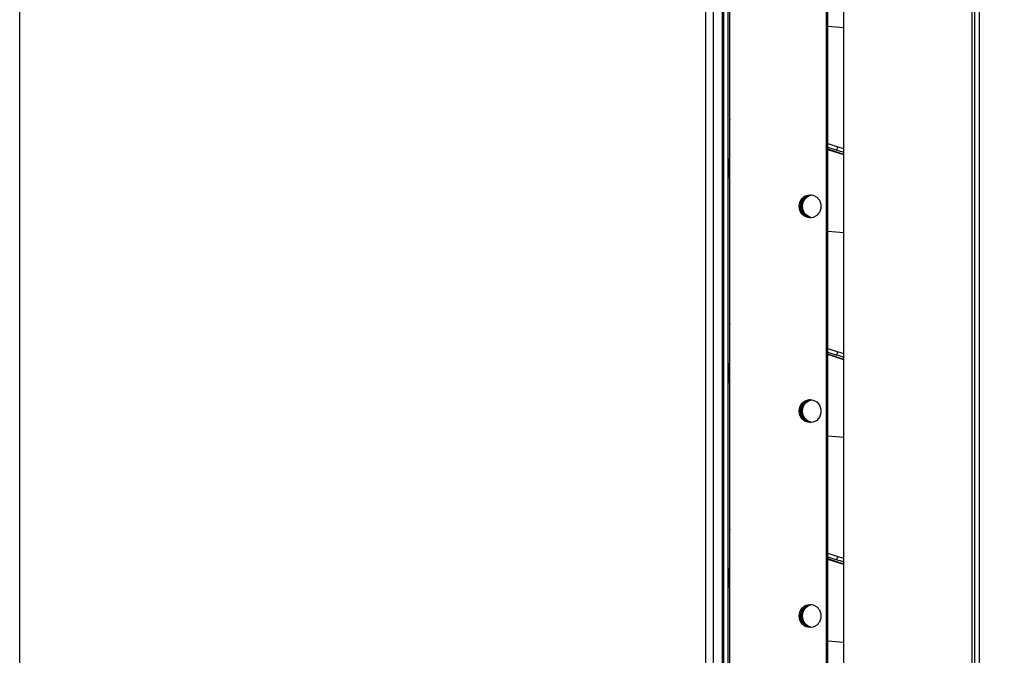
# Model space of a CAD drawing. Header units: millimetres. Extents: x 0 to 39025, y -31299 to 8400.
# Tile 75 of 256: x 17441 to 17663, y -29675 to -29531. Entities that reach past the tile are written whole.
import ezdxf

# ---------------------------------------------------------------- set-up
doc = ezdxf.new("R2010")
doc.units = ezdxf.units.MM
doc.header["$PDSIZE"] = -1
doc.layers.add('DIMENZIJE', color=4, linetype='Continuous')
doc.styles.add('SLDTEXTSTYLE6', font='txt')
doc.dimstyles.new('SLDDIMSTYLE0', dxfattribs={"dimtxt": 3, "dimasz": 3.414889, "dimexe": 0, "dimexo": 0.0625, "dimgap": 0.75, "dimtad": 1, "dimdec": 0, "dimlfac": 20, "dimrnd": 1e-09, "dimzin": 12, "dimdsep": 46, "dimtxsty": 'SLDTEXTSTYLE6', "dimsah": 1, "dimcen": 0.09, "dimadec": 0, "dimazin": 3, "dimtfac": 1, "dimtdec": 0, "dimtofl": 0, "dimtmove": 0, "dimatfit": 3, "dimfxl": 1, "dimfrac": 2, "dimtolj": 1, "dimtzin": 12, "dimarcsym": 0})

# ---------------------------------------------------------------- blocks, each defined once
blk = doc.blocks.new('*U63')
at = {"lineweight": 25}
for points in [[(498.4, 16.45), (498.4, 16.45), (498.4, 557.15), (498.4, 557.15)], [(684.42, 18.46), (684.42, 18.46), (684.42, 557.15), (684.42, 557.15)], [(713.31, 557.15), (713.31, 557.15), (713.31, 16.45), (713.31, 16.45)], [(713.91, 557.15), (713.91, 557.15), (713.91, 16.45), (713.91, 16.45)], [(714.96, 557.15), (714.96, 557.15), (714.96, 16.45), (714.96, 16.45)], [(715, 85.75), (715, 85.75), (715, 557.15), (715, 557.15)], [(657.32, 115.01), (657.32, 115.01), (657.32, 544.18), (657.32, 544.18)], [(657.32, 116.46), (657.32, 116.46), (657.32, 531.12), (657.32, 531.12)], [(658.32, 116.46), (658.32, 116.46), (658.32, 531.12), (658.32, 531.12)], [(656.95, 529.11), (656.95, 529.11), (656.95, 120.93), (656.95, 120.93)], [(658.7, 113.77), (658.7, 113.77), (658.7, 529.5), (658.7, 529.5)], [(653.15, 528.1), (653.15, 528.1), (653.15, 120.93), (653.15, 120.93)], [(654.95, 528.1), (654.95, 528.1), (654.95, 120.93), (654.95, 120.93)], [(680.52, 108.43), (680.52, 108.43), (680.52, 522.6), (680.52, 522.6)], [(680.83, 108.43), (680.83, 108.43), (680.83, 522.6), (680.83, 522.6)], [(680.83, 318.78), (680.83, 318.78), (684.42, 318.51), (684.42, 318.51)], [(658.62, 294.27), (658.62, 294.27), (658.62, 289.01), (658.62, 289.01)], [(658.7, 294.27), (658.7, 294.27), (658.62, 294.27), (658.62, 294.27)], [(680.83, 292.32), (680.83, 292.32), (683.08, 291.58), (683.08, 291.58)], [(680.83, 291.47), (680.83, 291.47), (682.83, 290.81), (682.83, 290.81)], [(682.83, 290.81), (682.83, 290.81), (683.08, 291.58), (683.08, 291.58)], [(658.62, 289.01), (658.62, 289.01), (658.7, 289.01), (658.7, 289.01)], [(684.42, 289.85), (684.42, 289.85), (680.83, 291.02), (680.83, 291.02)], [(684.42, 289.77), (684.42, 289.77), (680.83, 290.93), (680.83, 290.93)], [(658.7, 284.49), (658.7, 284.49), (658.62, 284.49), (658.62, 284.49)], [(680.83, 272.55), (680.83, 272.55), (684.42, 272.27), (684.42, 272.27)], [(658.62, 248.03), (658.62, 248.03), (658.62, 242.78), (658.62, 242.78)], [(658.7, 248.03), (658.7, 248.03), (658.62, 248.03), (658.62, 248.03)], [(680.83, 246.08), (680.83, 246.08), (683.08, 245.34), (683.08, 245.34)], [(680.83, 245.24), (680.83, 245.24), (682.83, 244.58), (682.83, 244.58)], [(684.42, 243.61), (684.42, 243.61), (680.83, 244.78), (680.83, 244.78)], [(684.42, 243.53), (684.42, 243.53), (680.83, 244.7), (680.83, 244.7)], [(682.83, 244.58), (682.83, 244.58), (683.08, 245.34), (683.08, 245.34)], [(658.62, 242.78), (658.62, 242.78), (658.7, 242.78), (658.7, 242.78)], [(658.7, 238.26), (658.7, 238.26), (658.62, 238.26), (658.62, 238.26)], [(680.83, 226.31), (680.83, 226.31), (684.42, 226.03), (684.42, 226.03)], [(658.62, 201.8), (658.62, 201.8), (658.62, 196.55), (658.62, 196.55)], [(658.7, 201.8), (658.7, 201.8), (658.62, 201.8), (658.62, 201.8)], [(680.83, 199.84), (680.83, 199.84), (683.08, 199.11), (683.08, 199.11)], [(680.83, 199), (680.83, 199), (682.83, 198.35), (682.83, 198.35)], [(684.42, 197.38), (684.42, 197.38), (680.83, 198.55), (680.83, 198.55)], [(684.42, 197.29), (684.42, 197.29), (680.83, 198.46), (680.83, 198.46)], [(682.83, 198.35), (682.83, 198.35), (683.08, 199.11), (683.08, 199.11)], [(658.62, 196.55), (658.62, 196.55), (658.7, 196.55), (658.7, 196.55)], [(658.7, 192.02), (658.7, 192.02), (658.62, 192.02), (658.62, 192.02)], [(680.83, 180.07), (680.83, 180.07), (684.42, 179.8), (684.42, 179.8)]]:
    blk.add_open_spline(points, degree=3, dxfattribs=at)
for points, knots in [([(658.7, 297.79), (658.7, 297.79), (658.65, 297.64), (658.65, 297.64), (658.65, 297.64), (658.63, 297.46), (658.63, 297.46), (658.63, 297.46), (658.62, 297.35), (658.62, 297.35)], [0, 0, 0, 0, 1, 1, 1, 2, 2, 2, 3, 3, 3, 3]), ([(658.62, 297.35), (658.62, 297.35), (658.62, 296.99), (658.62, 296.99), (658.62, 296.99), (658.62, 296.62), (658.62, 296.62), (658.62, 296.62), (658.62, 296.23), (658.62, 296.23), (658.62, 296.23), (658.62, 295.85), (658.62, 295.85), (658.62, 295.85), (658.62, 295.46), (658.62, 295.46), (658.62, 295.46), (658.62, 295.06), (658.62, 295.06), (658.62, 295.06), (658.62, 294.67), (658.62, 294.67), (658.62, 294.67), (658.62, 294.27), (658.62, 294.27)], [0, 0, 0, 0, 1, 1, 1, 2, 2, 2, 3, 3, 3, 4, 4, 4, 5, 5, 5, 6, 6, 6, 7, 7, 7, 8, 8, 8, 8]), ([(683.08, 291.58), (683.08, 291.58), (683.48, 291.45), (683.48, 291.45), (683.48, 291.45), (683.89, 291.32), (683.89, 291.32), (683.89, 291.32), (684.29, 291.18), (684.29, 291.18), (684.29, 291.18), (684.42, 291.14), (684.42, 291.14)], [0, 0, 0, 0, 1, 1, 1, 2, 2, 2, 3, 3, 3, 4, 4, 4, 4]), ([(658.62, 284.49), (658.62, 284.49), (658.62, 284.58), (658.62, 284.58), (658.62, 284.58), (658.62, 284.84), (658.62, 284.84), (658.62, 284.84), (658.62, 285.26), (658.62, 285.26), (658.62, 285.26), (658.62, 285.82), (658.62, 285.82), (658.62, 285.82), (658.62, 286.5), (658.62, 286.5), (658.62, 286.5), (658.62, 287.28), (658.62, 287.28), (658.62, 287.28), (658.62, 288.13), (658.62, 288.13), (658.62, 288.13), (658.62, 289.01), (658.62, 289.01)], [0, 0, 0, 0, 1, 1, 1, 2, 2, 2, 3, 3, 3, 4, 4, 4, 5, 5, 5, 6, 6, 6, 7, 7, 7, 8, 8, 8, 8]), ([(684.42, 290.3), (684.42, 290.3), (684.04, 290.42), (684.04, 290.42), (684.04, 290.42), (683.64, 290.55), (683.64, 290.55), (683.64, 290.55), (683.23, 290.69), (683.23, 290.69), (683.23, 290.69), (682.83, 290.81), (682.83, 290.81)], [0, 0, 0, 0, 1, 1, 1, 2, 2, 2, 3, 3, 3, 4, 4, 4, 4]), ([(674.31, 278.16), (674.31, 278.16), (674.48, 277.21), (674.48, 277.21), (674.48, 277.21), (674.96, 276.39), (674.96, 276.39), (674.96, 276.39), (675.69, 275.82), (675.69, 275.82), (675.69, 275.82), (676.55, 275.55), (676.55, 275.55), (676.55, 275.55), (677.46, 275.64), (677.46, 275.64), (677.46, 275.64), (678.28, 276.06), (678.28, 276.06), (678.28, 276.06), (678.89, 276.78), (678.89, 276.78), (678.89, 276.78), (679.21, 277.67), (679.21, 277.67), (679.21, 277.67), (679.21, 278.63), (679.21, 278.63), (679.21, 278.63), (678.89, 279.53), (678.89, 279.53), (678.89, 279.53), (678.28, 280.24), (678.28, 280.24), (678.28, 280.24), (677.46, 280.67), (677.46, 280.67), (677.46, 280.67), (676.55, 280.75), (676.55, 280.75), (676.55, 280.75), (675.69, 280.49), (675.69, 280.49), (675.69, 280.49), (674.96, 279.92), (674.96, 279.92), (674.96, 279.92), (674.48, 279.1), (674.48, 279.1), (674.48, 279.1), (674.31, 278.16), (674.31, 278.16)], [0, 0, 0, 0, 1, 1, 1, 2, 2, 2, 3, 3, 3, 4, 4, 4, 5, 5, 5, 6, 6, 6, 7, 7, 7, 8, 8, 8, 9, 9, 9, 10, 10, 10, 11, 11, 11, 12, 12, 12, 13, 13, 13, 14, 14, 14, 15, 15, 15, 16, 16, 16, 17, 17, 17, 17]), ([(674.62, 278.16), (674.62, 278.16), (674.79, 279.1), (674.79, 279.1), (674.79, 279.1), (675.27, 279.92), (675.27, 279.92), (675.27, 279.92), (675.99, 280.49), (675.99, 280.49), (675.99, 280.49), (676.86, 280.75), (676.86, 280.75), (676.86, 280.75), (676.94, 280.76), (676.94, 280.76)], [0, 0, 0, 0, 1, 1, 1, 2, 2, 2, 3, 3, 3, 4, 4, 4, 5, 5, 5, 5]), ([(674.8, 278.15), (674.8, 278.15), (674.97, 279.09), (674.97, 279.09), (674.97, 279.09), (675.44, 279.91), (675.44, 279.91), (675.44, 279.91), (676.16, 280.49), (676.16, 280.49), (676.16, 280.49), (677.03, 280.75), (677.03, 280.75), (677.03, 280.75), (677.04, 280.75), (677.04, 280.75)], [0, 0, 0, 0, 1, 1, 1, 2, 2, 2, 3, 3, 3, 4, 4, 4, 5, 5, 5, 5]), ([(675.05, 278.16), (675.05, 278.16), (675.21, 279.1), (675.21, 279.1), (675.21, 279.1), (675.69, 279.92), (675.69, 279.92), (675.69, 279.92), (676.41, 280.49), (676.41, 280.49), (676.41, 280.49), (677.15, 280.74), (677.15, 280.74)], [0, 0, 0, 0, 1, 1, 1, 2, 2, 2, 3, 3, 3, 4, 4, 4, 4]), ([(676.94, 275.55), (676.94, 275.55), (676.86, 275.55), (676.86, 275.55), (676.86, 275.55), (675.99, 275.82), (675.99, 275.82), (675.99, 275.82), (675.27, 276.39), (675.27, 276.39), (675.27, 276.39), (674.79, 277.21), (674.79, 277.21), (674.79, 277.21), (674.62, 278.16), (674.62, 278.16)], [0, 0, 0, 0, 1, 1, 1, 2, 2, 2, 3, 3, 3, 4, 4, 4, 5, 5, 5, 5]), ([(677.01, 275.55), (677.01, 275.55), (676.17, 275.81), (676.17, 275.81), (676.17, 275.81), (675.45, 276.39), (675.45, 276.39), (675.45, 276.39), (674.97, 277.21), (674.97, 277.21), (674.97, 277.21), (674.8, 278.15), (674.8, 278.15)], [0, 0, 0, 0, 1, 1, 1, 2, 2, 2, 3, 3, 3, 4, 4, 4, 4]), ([(677.15, 275.57), (677.15, 275.57), (676.42, 275.82), (676.42, 275.82), (676.42, 275.82), (675.7, 276.39), (675.7, 276.39), (675.7, 276.39), (675.22, 277.21), (675.22, 277.21), (675.22, 277.21), (675.05, 278.16), (675.05, 278.16)], [0, 0, 0, 0, 1, 1, 1, 2, 2, 2, 3, 3, 3, 4, 4, 4, 4]), ([(658.7, 251.55), (658.7, 251.55), (658.65, 251.41), (658.65, 251.41), (658.65, 251.41), (658.63, 251.22), (658.63, 251.22), (658.63, 251.22), (658.62, 251.12), (658.62, 251.12)], [0, 0, 0, 0, 1, 1, 1, 2, 2, 2, 3, 3, 3, 3]), ([(658.62, 251.12), (658.62, 251.12), (658.62, 250.75), (658.62, 250.75), (658.62, 250.75), (658.62, 250.38), (658.62, 250.38), (658.62, 250.38), (658.62, 250), (658.62, 250), (658.62, 250), (658.62, 249.61), (658.62, 249.61), (658.62, 249.61), (658.62, 249.22), (658.62, 249.22), (658.62, 249.22), (658.62, 248.83), (658.62, 248.83), (658.62, 248.83), (658.62, 248.44), (658.62, 248.44), (658.62, 248.44), (658.62, 248.03), (658.62, 248.03)], [0, 0, 0, 0, 1, 1, 1, 2, 2, 2, 3, 3, 3, 4, 4, 4, 5, 5, 5, 6, 6, 6, 7, 7, 7, 8, 8, 8, 8]), ([(684.42, 244.06), (684.42, 244.06), (684.04, 244.19), (684.04, 244.19), (684.04, 244.19), (683.64, 244.32), (683.64, 244.32), (683.64, 244.32), (683.23, 244.45), (683.23, 244.45), (683.23, 244.45), (682.83, 244.58), (682.83, 244.58)], [0, 0, 0, 0, 1, 1, 1, 2, 2, 2, 3, 3, 3, 4, 4, 4, 4]), ([(683.08, 245.34), (683.08, 245.34), (683.48, 245.22), (683.48, 245.22), (683.48, 245.22), (683.89, 245.08), (683.89, 245.08), (683.89, 245.08), (684.29, 244.95), (684.29, 244.95), (684.29, 244.95), (684.42, 244.9), (684.42, 244.9)], [0, 0, 0, 0, 1, 1, 1, 2, 2, 2, 3, 3, 3, 4, 4, 4, 4]), ([(658.62, 238.26), (658.62, 238.26), (658.62, 238.34), (658.62, 238.34), (658.62, 238.34), (658.62, 238.6), (658.62, 238.6), (658.62, 238.6), (658.62, 239.02), (658.62, 239.02), (658.62, 239.02), (658.62, 239.58), (658.62, 239.58), (658.62, 239.58), (658.62, 240.27), (658.62, 240.27), (658.62, 240.27), (658.62, 241.05), (658.62, 241.05), (658.62, 241.05), (658.62, 241.9), (658.62, 241.9), (658.62, 241.9), (658.62, 242.78), (658.62, 242.78)], [0, 0, 0, 0, 1, 1, 1, 2, 2, 2, 3, 3, 3, 4, 4, 4, 5, 5, 5, 6, 6, 6, 7, 7, 7, 8, 8, 8, 8]), ([(674.31, 231.92), (674.31, 231.92), (674.48, 230.98), (674.48, 230.98), (674.48, 230.98), (674.96, 230.16), (674.96, 230.16), (674.96, 230.16), (675.69, 229.58), (675.69, 229.58), (675.69, 229.58), (676.55, 229.32), (676.55, 229.32), (676.55, 229.32), (677.46, 229.4), (677.46, 229.4), (677.46, 229.4), (678.28, 229.83), (678.28, 229.83), (678.28, 229.83), (678.89, 230.54), (678.89, 230.54), (678.89, 230.54), (679.21, 231.44), (679.21, 231.44), (679.21, 231.44), (679.21, 232.4), (679.21, 232.4), (679.21, 232.4), (678.89, 233.29), (678.89, 233.29), (678.89, 233.29), (678.28, 234), (678.28, 234), (678.28, 234), (677.46, 234.43), (677.46, 234.43), (677.46, 234.43), (676.55, 234.52), (676.55, 234.52), (676.55, 234.52), (675.69, 234.26), (675.69, 234.26), (675.69, 234.26), (674.96, 233.68), (674.96, 233.68), (674.96, 233.68), (674.48, 232.86), (674.48, 232.86), (674.48, 232.86), (674.31, 231.92), (674.31, 231.92)], [0, 0, 0, 0, 1, 1, 1, 2, 2, 2, 3, 3, 3, 4, 4, 4, 5, 5, 5, 6, 6, 6, 7, 7, 7, 8, 8, 8, 9, 9, 9, 10, 10, 10, 11, 11, 11, 12, 12, 12, 13, 13, 13, 14, 14, 14, 15, 15, 15, 16, 16, 16, 17, 17, 17, 17]), ([(674.62, 231.92), (674.62, 231.92), (674.79, 232.86), (674.79, 232.86), (674.79, 232.86), (675.27, 233.68), (675.27, 233.68), (675.27, 233.68), (675.99, 234.26), (675.99, 234.26), (675.99, 234.26), (676.86, 234.52), (676.86, 234.52), (676.86, 234.52), (676.94, 234.53), (676.94, 234.53)], [0, 0, 0, 0, 1, 1, 1, 2, 2, 2, 3, 3, 3, 4, 4, 4, 5, 5, 5, 5]), ([(674.8, 231.91), (674.8, 231.91), (674.97, 232.86), (674.97, 232.86), (674.97, 232.86), (675.44, 233.68), (675.44, 233.68), (675.44, 233.68), (676.16, 234.25), (676.16, 234.25), (676.16, 234.25), (677.03, 234.51), (677.03, 234.51), (677.03, 234.51), (677.04, 234.51), (677.04, 234.51)], [0, 0, 0, 0, 1, 1, 1, 2, 2, 2, 3, 3, 3, 4, 4, 4, 5, 5, 5, 5]), ([(675.05, 231.92), (675.05, 231.92), (675.21, 232.86), (675.21, 232.86), (675.21, 232.86), (675.69, 233.68), (675.69, 233.68), (675.69, 233.68), (676.41, 234.26), (676.41, 234.26), (676.41, 234.26), (677.15, 234.5), (677.15, 234.5)], [0, 0, 0, 0, 1, 1, 1, 2, 2, 2, 3, 3, 3, 4, 4, 4, 4]), ([(676.94, 229.31), (676.94, 229.31), (676.86, 229.32), (676.86, 229.32), (676.86, 229.32), (675.99, 229.58), (675.99, 229.58), (675.99, 229.58), (675.27, 230.16), (675.27, 230.16), (675.27, 230.16), (674.79, 230.98), (674.79, 230.98), (674.79, 230.98), (674.62, 231.92), (674.62, 231.92)], [0, 0, 0, 0, 1, 1, 1, 2, 2, 2, 3, 3, 3, 4, 4, 4, 5, 5, 5, 5]), ([(677.01, 229.32), (677.01, 229.32), (676.17, 229.57), (676.17, 229.57), (676.17, 229.57), (675.45, 230.15), (675.45, 230.15), (675.45, 230.15), (674.97, 230.97), (674.97, 230.97), (674.97, 230.97), (674.8, 231.91), (674.8, 231.91)], [0, 0, 0, 0, 1, 1, 1, 2, 2, 2, 3, 3, 3, 4, 4, 4, 4]), ([(677.15, 229.33), (677.15, 229.33), (676.42, 229.58), (676.42, 229.58), (676.42, 229.58), (675.7, 230.16), (675.7, 230.16), (675.7, 230.16), (675.22, 230.98), (675.22, 230.98), (675.22, 230.98), (675.05, 231.92), (675.05, 231.92)], [0, 0, 0, 0, 1, 1, 1, 2, 2, 2, 3, 3, 3, 4, 4, 4, 4]), ([(658.7, 205.31), (658.7, 205.31), (658.65, 205.18), (658.65, 205.18), (658.65, 205.18), (658.63, 204.99), (658.63, 204.99), (658.63, 204.99), (658.62, 204.89), (658.62, 204.89)], [0, 0, 0, 0, 1, 1, 1, 2, 2, 2, 3, 3, 3, 3]), ([(658.62, 204.89), (658.62, 204.89), (658.62, 204.52), (658.62, 204.52), (658.62, 204.52), (658.62, 204.15), (658.62, 204.15), (658.62, 204.15), (658.62, 203.77), (658.62, 203.77), (658.62, 203.77), (658.62, 203.38), (658.62, 203.38), (658.62, 203.38), (658.62, 202.99), (658.62, 202.99), (658.62, 202.99), (658.62, 202.6), (658.62, 202.6), (658.62, 202.6), (658.62, 202.2), (658.62, 202.2), (658.62, 202.2), (658.62, 201.8), (658.62, 201.8)], [0, 0, 0, 0, 1, 1, 1, 2, 2, 2, 3, 3, 3, 4, 4, 4, 5, 5, 5, 6, 6, 6, 7, 7, 7, 8, 8, 8, 8]), ([(684.42, 197.83), (684.42, 197.83), (684.04, 197.95), (684.04, 197.95), (684.04, 197.95), (683.64, 198.09), (683.64, 198.09), (683.64, 198.09), (683.23, 198.22), (683.23, 198.22), (683.23, 198.22), (682.83, 198.35), (682.83, 198.35)], [0, 0, 0, 0, 1, 1, 1, 2, 2, 2, 3, 3, 3, 4, 4, 4, 4]), ([(683.08, 199.11), (683.08, 199.11), (683.48, 198.98), (683.48, 198.98), (683.48, 198.98), (683.89, 198.85), (683.89, 198.85), (683.89, 198.85), (684.29, 198.72), (684.29, 198.72), (684.29, 198.72), (684.42, 198.67), (684.42, 198.67)], [0, 0, 0, 0, 1, 1, 1, 2, 2, 2, 3, 3, 3, 4, 4, 4, 4]), ([(658.62, 192.02), (658.62, 192.02), (658.62, 192.11), (658.62, 192.11), (658.62, 192.11), (658.62, 192.37), (658.62, 192.37), (658.62, 192.37), (658.62, 192.78), (658.62, 192.78), (658.62, 192.78), (658.62, 193.35), (658.62, 193.35), (658.62, 193.35), (658.62, 194.03), (658.62, 194.03), (658.62, 194.03), (658.62, 194.82), (658.62, 194.82), (658.62, 194.82), (658.62, 195.66), (658.62, 195.66), (658.62, 195.66), (658.62, 196.55), (658.62, 196.55)], [0, 0, 0, 0, 1, 1, 1, 2, 2, 2, 3, 3, 3, 4, 4, 4, 5, 5, 5, 6, 6, 6, 7, 7, 7, 8, 8, 8, 8]), ([(674.31, 185.68), (674.31, 185.68), (674.48, 184.74), (674.48, 184.74), (674.48, 184.74), (674.96, 183.92), (674.96, 183.92), (674.96, 183.92), (675.69, 183.34), (675.69, 183.34), (675.69, 183.34), (676.55, 183.08), (676.55, 183.08), (676.55, 183.08), (677.46, 183.17), (677.46, 183.17), (677.46, 183.17), (678.28, 183.6), (678.28, 183.6), (678.28, 183.6), (678.89, 184.31), (678.89, 184.31), (678.89, 184.31), (679.21, 185.2), (679.21, 185.2), (679.21, 185.2), (679.21, 186.16), (679.21, 186.16), (679.21, 186.16), (678.89, 187.06), (678.89, 187.06), (678.89, 187.06), (678.28, 187.77), (678.28, 187.77), (678.28, 187.77), (677.46, 188.2), (677.46, 188.2), (677.46, 188.2), (676.55, 188.28), (676.55, 188.28), (676.55, 188.28), (675.69, 188.02), (675.69, 188.02), (675.69, 188.02), (674.96, 187.44), (674.96, 187.44), (674.96, 187.44), (674.48, 186.62), (674.48, 186.62), (674.48, 186.62), (674.31, 185.68), (674.31, 185.68)], [0, 0, 0, 0, 1, 1, 1, 2, 2, 2, 3, 3, 3, 4, 4, 4, 5, 5, 5, 6, 6, 6, 7, 7, 7, 8, 8, 8, 9, 9, 9, 10, 10, 10, 11, 11, 11, 12, 12, 12, 13, 13, 13, 14, 14, 14, 15, 15, 15, 16, 16, 16, 17, 17, 17, 17]), ([(674.62, 185.68), (674.62, 185.68), (674.79, 186.62), (674.79, 186.62), (674.79, 186.62), (675.27, 187.44), (675.27, 187.44), (675.27, 187.44), (675.99, 188.02), (675.99, 188.02), (675.99, 188.02), (676.86, 188.28), (676.86, 188.28), (676.86, 188.28), (676.94, 188.29), (676.94, 188.29)], [0, 0, 0, 0, 1, 1, 1, 2, 2, 2, 3, 3, 3, 4, 4, 4, 5, 5, 5, 5]), ([(674.8, 185.68), (674.8, 185.68), (674.97, 186.62), (674.97, 186.62), (674.97, 186.62), (675.44, 187.44), (675.44, 187.44), (675.44, 187.44), (676.16, 188.01), (676.16, 188.01), (676.16, 188.01), (677.03, 188.28), (677.03, 188.28), (677.03, 188.28), (677.04, 188.28), (677.04, 188.28)], [0, 0, 0, 0, 1, 1, 1, 2, 2, 2, 3, 3, 3, 4, 4, 4, 5, 5, 5, 5]), ([(675.05, 185.68), (675.05, 185.68), (675.21, 186.62), (675.21, 186.62), (675.21, 186.62), (675.69, 187.44), (675.69, 187.44), (675.69, 187.44), (676.41, 188.02), (676.41, 188.02), (676.41, 188.02), (677.15, 188.27), (677.15, 188.27)], [0, 0, 0, 0, 1, 1, 1, 2, 2, 2, 3, 3, 3, 4, 4, 4, 4]), ([(676.94, 183.07), (676.94, 183.07), (676.86, 183.08), (676.86, 183.08), (676.86, 183.08), (675.99, 183.34), (675.99, 183.34), (675.99, 183.34), (675.27, 183.92), (675.27, 183.92), (675.27, 183.92), (674.79, 184.74), (674.79, 184.74), (674.79, 184.74), (674.62, 185.68), (674.62, 185.68)], [0, 0, 0, 0, 1, 1, 1, 2, 2, 2, 3, 3, 3, 4, 4, 4, 5, 5, 5, 5]), ([(677.01, 183.08), (677.01, 183.08), (676.17, 183.34), (676.17, 183.34), (676.17, 183.34), (675.45, 183.92), (675.45, 183.92), (675.45, 183.92), (674.97, 184.73), (674.97, 184.73), (674.97, 184.73), (674.8, 185.68), (674.8, 185.68)], [0, 0, 0, 0, 1, 1, 1, 2, 2, 2, 3, 3, 3, 4, 4, 4, 4]), ([(677.15, 183.1), (677.15, 183.1), (676.42, 183.34), (676.42, 183.34), (676.42, 183.34), (675.7, 183.92), (675.7, 183.92), (675.7, 183.92), (675.22, 184.74), (675.22, 184.74), (675.22, 184.74), (675.05, 185.68), (675.05, 185.68)], [0, 0, 0, 0, 1, 1, 1, 2, 2, 2, 3, 3, 3, 4, 4, 4, 4])]:
    blk.add_open_spline(points, degree=3, knots=knots, dxfattribs=at)
blk = doc.blocks.new('*D85')
at = {"layer": 'Defpoints', "color": 0, "transparency": 16777216}
for p in [(17490.78, -29422.71), (17443.38, -29833.3), (17894.27, -29833.3)]:
    blk.add_point(p, dxfattribs=at)
at = {"layer": 'DIMENZIJE', "color": 0, "lineweight": -2, "transparency": 16777216}
for p, q in [((17492.03, -29422.71), (17914.27, -29422.71)), ((17894.27, -29491.01), (17894.27, -29765)), ((17444.63, -29833.3), (17914.27, -29833.3))]:
    blk.add_line(p, q, dxfattribs=at)
at = {"layer": 'DIMENZIJE', "color": 0, "transparency": 16777216}
for points in [[(17882.88, -29491.01), (17905.65, -29491.01), (17894.27, -29422.71)], [(17882.88, -29765), (17905.65, -29765), (17894.27, -29833.3)]]:
    blk.add_solid(points, dxfattribs=at)
at = {"layer": 'DIMENZIJE', "color": 0, "transparency": 16777216, "insert": (17849.27, -29628.01), "char_height": 60, "attachment_point": 5, "rotation": 90, "style": 'SLDTEXTSTYLE6'}
blk.add_mtext('\\A1;411', dxfattribs=at)
blk = doc.blocks.new('*D86')
at = {"layer": 'Defpoints', "color": 0, "transparency": 16777216}
for p in [(17491.78, -29363.41), (18095.83, -29363.41), (17443.38, -29833.3)]:
    blk.add_point(p, dxfattribs=at)
at = {"layer": 'DIMENZIJE', "color": 0, "lineweight": -2, "transparency": 16777216}
for p, q in [((17493.03, -29363.41), (18115.83, -29363.41)), ((18095.83, -29765), (18095.83, -29431.71)), ((17444.63, -29833.3), (18115.83, -29833.3))]:
    blk.add_line(p, q, dxfattribs=at)
at = {"layer": 'DIMENZIJE', "color": 0, "transparency": 16777216}
for points in [[(18084.45, -29431.71), (18107.21, -29431.71), (18095.83, -29363.41)], [(18084.45, -29765), (18107.21, -29765), (18095.83, -29833.3)]]:
    blk.add_solid(points, dxfattribs=at)
at = {"layer": 'DIMENZIJE', "color": 0, "transparency": 16777216, "insert": (18049.97, -29598.36), "char_height": 60, "attachment_point": 5, "rotation": 90, "style": 'SLDTEXTSTYLE6'}
blk.add_mtext('\\A1;470', dxfattribs=at)

msp = doc.modelspace()

# ---------------------------------------------------------------- block references
at = {"color": 1}
msp.add_blockref('*U63', (16942.38, -29851.51), dxfattribs=at)

# ---------------------------------------------------------------- dimensions: what is measured, and where the dimension line sits
at = {"layer": 'DIMENZIJE'}
for base, p1, p2, picture, middle in [((18095.83, -29363.41), (17443.38, -29833.3), (17491.78, -29363.41), '*D86', (18049.97, -29598.36)), ((17894.27, -29833.3), (17490.78, -29422.71), (17443.38, -29833.3), '*D85', (17849.27, -29628.01))]:
    dim = msp.add_linear_dim(base=base, p1=p1, p2=p2, angle=90, dimstyle='SLDDIMSTYLE0', override={"dimscale": 20, "dimexe": 1, "dimlfac": 1, "dimdle": 1, "dimtofl": 1}, dxfattribs=at)
    dim.commit()
    dim.dimension.update_dxf_attribs({"geometry": picture, "text_midpoint": middle})

doc.saveas('drawing.dxf')
